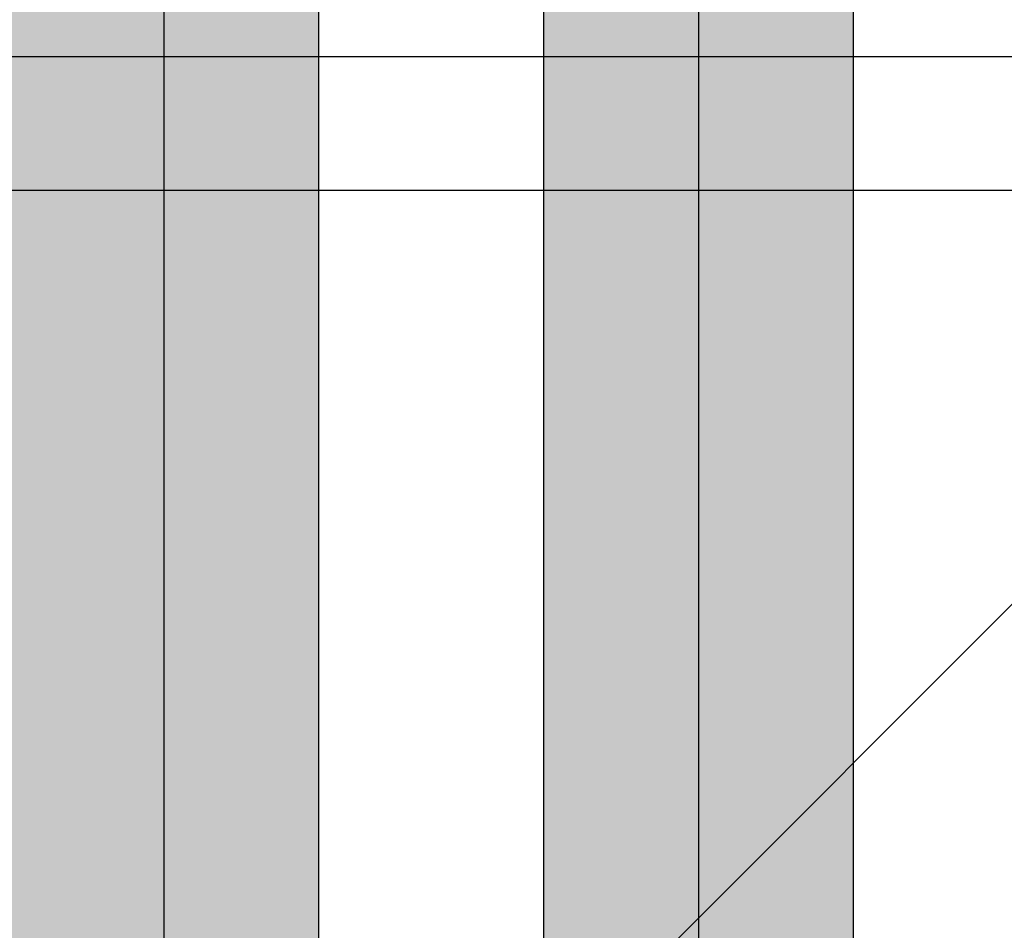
# Model space of a CAD drawing. Extents: x -297 to 573, y -46 to 548.
# Tile 17 of 256: x -28.64 to -24.96, y 227.19 to 230.6. Entities that reach past the tile are written whole.
import ezdxf

# ---------------------------------------------------------------- set-up
doc = ezdxf.new("R2010")
doc.units = 0
doc.layers.get('0').update_dxf_attribs({"lineweight": 35})
doc.layers.add('0-Shading', color=7, linetype='Continuous', lineweight=35)
for name, color, linetype, lineweight, true_color in [('A_Vorwand', 1, 'Continuous', 25, 0xff0000), ('H_Ruecklauf', 5, 'Continuous', 35, 0x0000ff), ('H_Ruecklauf_EG', 5, 'Continuous', 25, 0x0000ff), ('H_Vorlauf_EG', 1, 'Continuous', 25, 0xff0000)]:
    doc.layers.add(name, color=color, linetype=linetype, lineweight=lineweight, true_color=true_color)

# ---------------------------------------------------------------- blocks, each defined once
blk = doc.blocks.new('Shading-A07ALD3D1N', base_point=(94.3089, 118.2739))
at = {"layer": '0-Shading', "color": 1, "true_color": 0xfa0000}
for points in [[(-26.1052, 227.3609), (-26.3952, 227.3609), (-26.1052, 231.3914)], [(-26.3952, 227.3609), (-26.1052, 231.3914), (-26.3952, 231.3914)], [(-25.8152, 227.3214), (-26.1052, 227.3214), (-25.8152, 231.3914)], [(-26.1052, 227.3214), (-25.8152, 231.3914), (-26.1052, 231.3914)], [(-26.1052, 227.3214), (-26.1052, 227.3609), (-26.3952, 227.3609)], [(-26.1052, 227.3214), (-26.3952, 227.3214), (-26.3952, 227.3609)], [(-26.1052, 219.288), (-26.3952, 219.288), (-26.1052, 227.3214)], [(-26.3952, 219.288), (-26.1052, 227.3214), (-26.3952, 227.3214)], [(-25.8152, 227.137), (-25.8152, 227.3214), (-26.1052, 227.3214)], [(-25.8152, 227.137), (-26.1052, 227.137), (-26.1052, 227.3214)]]:
    blk.add_solid(points, dxfattribs=at)
at = {"layer": '0-Shading', "color": 12, "true_color": 0xd90000}
for points in [[(-26.3952, 227.3609), (-26.6075, 227.3609), (-26.3952, 231.3345)], [(-26.6075, 227.3609), (-26.3952, 231.3345), (-26.6075, 231.3345)], [(-25.6029, 227.137), (-25.8152, 227.137), (-25.6029, 231.3345)], [(-25.8152, 227.137), (-25.6029, 231.3345), (-25.8152, 231.3345)], [(-26.6075, 227.245), (-26.3952, 227.3609), (-26.6075, 227.3609)], [(-26.3952, 227.245), (-26.6075, 227.245), (-26.3952, 227.3609)], [(-26.3952, 219.1722), (-26.6075, 219.1722), (-26.3952, 227.245)], [(-26.6075, 219.1722), (-26.3952, 227.245), (-26.6075, 227.245)]]:
    blk.add_solid(points, dxfattribs=at)
at = {"layer": '0-Shading', "color": 14, "true_color": 0xa00000}
for points in [[(-26.6075, 227.245), (-26.6852, 227.245), (-26.6075, 231.2568)], [(-26.6852, 227.245), (-26.6075, 231.2568), (-26.6852, 231.2568)], [(-25.5252, 219.0642), (-25.6029, 219.0642), (-25.5252, 231.2568)], [(-25.6029, 219.0642), (-25.5252, 231.2568), (-25.6029, 231.2568)], [(-26.6852, 227.0048), (-26.6075, 227.245), (-26.6852, 227.245)], [(-26.6075, 227.0048), (-26.6852, 227.0048), (-26.6075, 227.245)]]:
    blk.add_solid(points, dxfattribs=at)
blk = doc.blocks.new('Shading-A07ALD3F1N', base_point=(92.9853, 118.4704))
at = {"layer": '0-Shading', "color": 5, "true_color": 0x0000fa}
for points in [[(-28.1052, 228.1329), (-28.3952, 228.1329), (-28.1052, 231.3914)], [(-28.3952, 228.1329), (-28.1052, 231.3914), (-28.3952, 231.3914)], [(-27.8152, 228.0933), (-28.1052, 228.0933), (-27.8152, 231.3914)], [(-28.1052, 228.0933), (-27.8152, 231.3914), (-28.1052, 231.3914)], [(-28.1052, 228.0933), (-28.1052, 228.1329), (-28.3952, 228.1329)], [(-28.1052, 228.0933), (-28.3952, 228.0933), (-28.3952, 228.1329)], [(-28.1052, 219.0247), (-28.3952, 219.0247), (-28.1052, 228.0933)], [(-28.3952, 219.0247), (-28.1052, 228.0933), (-28.3952, 228.0933)], [(-27.8152, 227.909), (-27.8152, 228.0933), (-28.1052, 228.0933)], [(-27.8152, 227.909), (-28.1052, 227.909), (-28.1052, 228.0933)], [(-27.8152, 219.0247), (-28.1052, 219.0247), (-27.8152, 227.909)], [(-28.1052, 219.0247), (-27.8152, 227.909), (-28.1052, 227.909)]]:
    blk.add_solid(points, dxfattribs=at)
at = {"layer": '0-Shading', "color": 172, "true_color": 0x0000d9}
for points in [[(-28.3952, 228.1329), (-28.6075, 228.1329), (-28.3952, 231.3345)], [(-28.6075, 228.1329), (-28.3952, 231.3345), (-28.6075, 231.3345)], [(-27.6029, 227.909), (-27.8152, 227.909), (-27.6029, 231.3345)], [(-27.8152, 227.909), (-27.6029, 231.3345), (-27.8152, 231.3345)], [(-28.6075, 228.017), (-28.3952, 228.1329), (-28.6075, 228.1329)], [(-28.3952, 228.017), (-28.6075, 228.017), (-28.3952, 228.1329)], [(-28.3952, 218.9089), (-28.6075, 218.9089), (-28.3952, 228.017)], [(-28.6075, 218.9089), (-28.3952, 228.017), (-28.6075, 228.017)], [(-27.6029, 227.6292), (-27.6029, 227.909), (-27.8152, 227.909)], [(-27.6029, 227.6292), (-27.8152, 227.6292), (-27.8152, 227.909)], [(-27.6029, 218.9852), (-27.8152, 218.9852), (-27.6029, 227.6292)], [(-27.8152, 218.9852), (-27.6029, 227.6292), (-27.8152, 227.6292)]]:
    blk.add_solid(points, dxfattribs=at)
at = {"layer": '0-Shading', "color": 174, "true_color": 0x0000a0}
for points in [[(-27.5751, 227.6292), (-27.6029, 227.6292), (-27.5751, 231.3067)], [(-27.6029, 227.6292), (-27.5751, 231.3067), (-27.6029, 231.3067)], [(-28.6075, 228.017), (-28.6852, 228.017), (-28.6075, 231.2568)], [(-28.6852, 228.017), (-28.6075, 231.2568), (-28.6852, 231.2568)], [(-27.5252, 227.5217), (-27.5751, 227.5217), (-27.5252, 231.2568)], [(-27.5751, 227.5217), (-27.5252, 231.2568), (-27.5751, 231.2568)], [(-28.6852, 227.7767), (-28.6075, 228.017), (-28.6852, 228.017)], [(-28.6075, 227.7767), (-28.6852, 227.7767), (-28.6075, 228.017)], [(-28.6075, 218.6686), (-28.6852, 218.6686), (-28.6075, 227.7767)], [(-28.6852, 218.6686), (-28.6075, 227.7767), (-28.6852, 227.7767)], [(-27.5751, 227.5217), (-27.5751, 227.6292), (-27.6029, 227.6292)], [(-27.5751, 227.5217), (-27.6029, 227.5217), (-27.6029, 227.6292)], [(-27.5751, 218.8009), (-27.6029, 218.8009), (-27.5751, 227.5217)], [(-27.6029, 218.8009), (-27.5751, 227.5217), (-27.6029, 227.5217)], [(-27.5252, 227.329), (-27.5252, 227.5217), (-27.5751, 227.5217)], [(-27.5252, 227.329), (-27.5751, 227.329), (-27.5751, 227.5217)], [(-27.5252, 218.7007), (-27.5751, 218.7007), (-27.5252, 227.329)], [(-27.5751, 218.7007), (-27.5252, 227.329), (-27.5751, 227.329)]]:
    blk.add_solid(points, dxfattribs=at)
blk = doc.blocks.new('Vorwand-A07ALDBY1N', base_point=(-38.5063, 229.9586))
at = {"color": 0, "linetype": 'ByBlock', "lineweight": -2, "ltscale": 0.25}
for p, q in [((-38.5063, 230.4586), (-13.2602, 230.4586)), ((-38.5063, 229.9586), (-13.2602, 229.9586))]:
    blk.add_line(p, q, dxfattribs=at)
blk = doc.blocks.new('Steigleitung Heizung-A07ALDC01N', base_point=(-29.1321, 224.2102))
at = {"color": 0, "lineweight": -2}
blk.add_line((-21.0723, 232.27), (-29.1321, 224.2102), dxfattribs=at)
blk = doc.blocks.new('Rohr - 1703-A07ALDCA1N', base_point=(-26.4993, 146.856))
at = {"color": 0, "linetype": 'ByBlock', "lineweight": -2, "ltscale": 0.25}
blk.add_line((-26.1052, 232.6942), (-26.1052, 208.1659), dxfattribs=at)
blk = doc.blocks.new('Rohr - 1703-A07ALDCE1N', base_point=(-28.1351, 146.9559))
at = {"color": 0, "linetype": 'ByBlock', "lineweight": -2, "ltscale": 0.25}
blk.add_line((-28.1052, 232.6942), (-28.1052, 206.1659), dxfattribs=at)
blk = doc.blocks.new('Geometrie-A07ALDCK1N', base_point=(-26.7693, 118.0704))
at = {"layer": 'H_Vorlauf_EG'}
for p, q in [((-26.6852, 231.8242), (-26.6852, 209.0359)), ((-25.5252, 209.0359), (-25.5252, 231.8242))]:
    blk.add_line(p, q, dxfattribs=at)
blk = doc.blocks.new('Geometrie-A07ALDCM1N', base_point=(-28.6852, 111.1621))
at = {"layer": 'H_Ruecklauf_EG'}
blk.add_line((-27.5252, 207.0359), (-27.5252, 231.8242), dxfattribs=at)

msp = doc.modelspace()

# ---------------------------------------------------------------- block references
for name, p in [('Shading-A07ALD3F1N', (92.9853, 118.4704)), ('Shading-A07ALD3D1N', (94.3089, 118.2739))]:
    msp.add_blockref(name, p)
at = {"linetype": 'Continuous', "ltscale": 0.35}
for name, p in [('Geometrie-A07ALDCM1N', (-28.6852, 111.1621)), ('Geometrie-A07ALDCK1N', (-26.7693, 118.0704))]:
    msp.add_blockref(name, p, dxfattribs=at)
at = {"layer": 'A_Vorwand', "ltscale": 0.25}
msp.add_blockref('Vorwand-A07ALDBY1N', (-38.5063, 229.9586), dxfattribs=at)
at = {"layer": 'H_Ruecklauf', "ltscale": 0.35}
msp.add_blockref('Steigleitung Heizung-A07ALDC01N', (-29.1321, 224.2102), dxfattribs=at)
at = {"layer": 'H_Ruecklauf_EG', "ltscale": 0.25}
msp.add_blockref('Rohr - 1703-A07ALDCE1N', (-28.1351, 146.9559), dxfattribs=at)
at = {"layer": 'H_Vorlauf_EG', "ltscale": 0.25}
msp.add_blockref('Rohr - 1703-A07ALDCA1N', (-26.4993, 146.856), dxfattribs=at)

doc.saveas('drawing.dxf')
